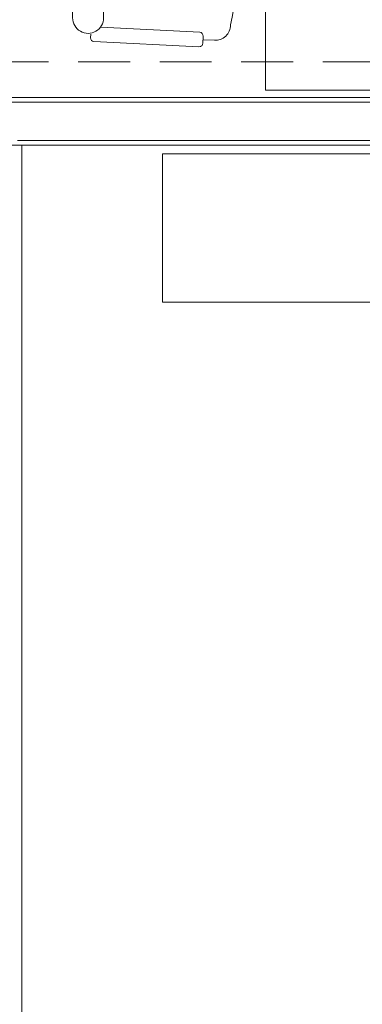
# Model space of a CAD drawing. Header units: millimetres. Extents: x -8931983 to 9630244, y 4 to 18563053.
# Tile 39 of 256: x 349117.91 to 349119.07, y 9281934.6 to 9281937.92. Entities that reach past the tile are written whole.
import ezdxf

# ---------------------------------------------------------------- set-up
doc = ezdxf.new("R2010")
doc.units = ezdxf.units.MM
doc.linetypes.add('DASHED2', pattern=[0.375, 0.25, -0.125])
for name, color, linetype, lineweight in [('0_PROYECCIONES 1', 1, 'DASHED2', 0), ('MOBILIARIOS', 157, 'Continuous', 0), ('MURO', 133, 'Continuous', 15), ('TARRAJEO', 32, 'Continuous', 0)]:
    doc.layers.add(name, color=color, linetype=linetype, lineweight=lineweight)
doc.layers.add('LMOBILIARIO', color=252, linetype='Continuous', lineweight=5, true_color=0x898989)

# ---------------------------------------------------------------- blocks, each defined once
blk = doc.blocks.new('CIRUGIA opc7$0$escritorio consulta')
at = {"layer": 'MOBILIARIOS', "color": 252, "lineweight": 0, "true_color": 0x939598}
for p, q in [((1.01780971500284, -0.060093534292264), (1.01780971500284, -0.0670092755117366)), ((1.01780971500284, -0.060093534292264), (1.072281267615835, -0.060093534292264)), ((1.072281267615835, -0.060093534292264), (1.072281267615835, -0.0673277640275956)), ((0.8893920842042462, -0.1305110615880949), (1.166995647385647, -0.1305110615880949)), ((1.072281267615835, -0.1305110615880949), (1.20069889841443, -0.1305110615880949)), ((0.769877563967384, -0.3545346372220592), (0.7424237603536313, -0.3545346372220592)), ((1.320213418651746, -0.3545346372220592), (1.347667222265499, -0.3545346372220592)), ((0.769209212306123, -0.3652282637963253), (0.7424237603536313, -0.3652282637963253)), ((1.320881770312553, -0.3652282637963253), (1.347667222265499, -0.3652282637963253)), ((0.8156751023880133, -0.4910979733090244), (0.8156751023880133, -0.5155348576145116)), ((1.274415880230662, -0.4910979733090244), (1.274415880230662, -0.5155348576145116)), ((0.8772328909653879, -0.6473616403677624), (0.9107503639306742, -0.5892518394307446)), ((0.8864960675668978, -0.6527045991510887), (0.9230953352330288, -0.5892518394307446)), ((0.8893920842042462, -0.5892518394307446), (1.20069889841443, -0.5892518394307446)), ((1.203594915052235, -0.6527045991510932), (1.166995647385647, -0.5892518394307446)), ((1.212858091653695, -0.6473616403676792), (1.179340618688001, -0.5892518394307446)), ((0.9532784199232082, -0.8291340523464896), (0.5132784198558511, -0.8291340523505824)), ((0.953278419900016, -0.8370825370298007), (0.513278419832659, -0.8370825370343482)), ((0.5408600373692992, -0.9456289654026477), (0.5408600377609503, -0.8556289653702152)), ((0.9188600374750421, -0.8556289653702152), (0.5408600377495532, -0.8556289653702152)), ((0.5588600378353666, -0.9456289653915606), (0.5588600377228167, -0.8556289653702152)), ((0.576860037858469, -0.9456289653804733), (0.5768600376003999, -0.8556289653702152)), ((0.594860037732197, -0.9456289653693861), (0.5948600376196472, -0.8556289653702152)), ((0.6128600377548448, -0.9456289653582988), (0.6128600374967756, -0.8556289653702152)), ((0.6308600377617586, -0.9456289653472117), (0.6308600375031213, -0.8556289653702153)), ((0.6488600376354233, -0.9456289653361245), (0.6488600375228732, -0.8556289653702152)), ((0.6668600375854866, -0.9456289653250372), (0.6668600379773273, -0.8556289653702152)), ((0.6848600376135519, -0.9456289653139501), (0.684860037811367, -0.8556289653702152)), ((0.7028600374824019, -0.945628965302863), (0.7028600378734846, -0.8556289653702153)), ((0.720860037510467, -0.945628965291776), (0.7208600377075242, -0.8556289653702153)), ((0.738860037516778, -0.9456289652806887), (0.738860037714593, -0.8556289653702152)), ((0.7568600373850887, -0.9456289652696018), (0.7568600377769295, -0.8556289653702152)), ((0.7748600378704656, -0.9456289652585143), (0.7748600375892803, -0.8556289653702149)), ((0.7928600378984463, -0.9456289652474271), (0.792860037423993, -0.8556289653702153)), ((0.8108600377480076, -0.94562896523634), (0.8108600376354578, -0.8556289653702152)), ((0.8288600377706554, -0.9456289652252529), (0.8288600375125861, -0.8556289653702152)), ((0.8468600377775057, -0.9456289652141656), (0.8468600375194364, -0.8556289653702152)), ((0.8648600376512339, -0.9456289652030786), (0.8648600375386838, -0.8556289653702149)), ((0.8828600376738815, -0.9456289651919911), (0.8828600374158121, -0.8556289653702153)), ((0.9008600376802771, -0.945628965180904), (0.9008600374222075, -0.8556289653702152)), ((0.9188600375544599, -0.945628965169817), (0.9188600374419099, -0.8556289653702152)), ((0.167118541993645, -0.8916803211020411), (0.1778201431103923, -0.8811695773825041)), ((0.1778201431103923, -0.8811695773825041), (0.4581066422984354, -1.166545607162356)), ((0.9188600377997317, -0.87362896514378), (0.5408600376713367, -0.8736289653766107)), ((0.9188600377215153, -0.8916289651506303), (0.5408600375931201, -0.891628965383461)), ((0.1669913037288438, -0.9058218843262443), (0.4332634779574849, -1.176929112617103)), ((0.9188600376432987, -0.9096289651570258), (0.5408600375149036, -0.9096289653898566)), ((0.918860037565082, -0.9276289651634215), (0.5408600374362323, -0.9276289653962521)), ((0.2060377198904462, -0.9455773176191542), (0.1953361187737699, -0.9560880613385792)), ((0.9188600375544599, -0.945628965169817), (0.5408600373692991, -0.9456289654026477)), ((0.1952088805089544, -0.9702296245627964), (0.3693738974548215, -1.147557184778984)), ((0.2017172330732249, -1.04821171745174), (0.2246372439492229, -1.000192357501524)), ((0.2017172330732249, -1.04821171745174), (0.2915215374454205, -1.13964671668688)), ((0.2915215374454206, -1.13964671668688), (0.3399455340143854, -1.117594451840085)), ((0.3835154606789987, -1.147684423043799), (0.3942170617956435, -1.137173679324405)), ((0.4474050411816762, -1.177056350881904), (0.4581066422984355, -1.166545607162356)), ((0.1699294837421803, -1.710575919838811), (0.1679997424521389, -1.672102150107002)), ((0.6865911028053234, -1.710575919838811), (0.68852084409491, -1.672102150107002)), ((0.9623840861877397, -1.710575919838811), (0.960454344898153, -1.672102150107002)), ((1.479045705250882, -1.710575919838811), (1.480975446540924, -1.672102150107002)), ((0.1638316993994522, -2.078067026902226), (0.1460745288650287, -1.72403749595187)), ((0.1576951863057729, -1.711189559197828), (0.1821637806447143, -1.709962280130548)), ((0.2118164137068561, -2.056622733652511), (0.1950117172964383, -1.721582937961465)), ((0.6447041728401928, -2.056622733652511), (0.6615088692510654, -1.721582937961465)), ((0.698825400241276, -1.711189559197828), (0.6743568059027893, -1.709962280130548)), ((0.6926888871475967, -2.078067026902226), (0.710446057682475, -1.72403749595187)), ((0.9562863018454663, -2.078067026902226), (0.9385291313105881, -1.72403749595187)), ((0.9501497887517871, -1.711189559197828), (0.9746183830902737, -1.709962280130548)), ((1.00427101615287, -2.056622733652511), (0.9874663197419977, -1.721582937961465)), ((1.437158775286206, -2.056622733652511), (1.453963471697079, -1.721582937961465)), ((1.49128000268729, -1.711189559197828), (1.466811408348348, -1.709962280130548)), ((1.48514348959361, -2.078067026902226), (1.502900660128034, -1.72403749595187)), ((0.2437357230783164, -2.04587911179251), (0.6127848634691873, -2.045878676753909)), ((1.405239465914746, -2.04587911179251), (1.036190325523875, -2.045878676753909)), ((0.1766796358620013, -2.08968768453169), (0.1889139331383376, -2.089074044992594)), ((0.6798409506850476, -2.08968768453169), (0.6656053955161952, -2.088973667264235)), ((0.9691342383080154, -2.08968768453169), (0.9833697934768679, -2.088973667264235)), ((1.472295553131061, -2.08968768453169), (1.460061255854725, -2.089074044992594)), ((0.2437357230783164, -2.1500002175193), (0.6127848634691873, -2.149999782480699)), ((1.405239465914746, -2.1500002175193), (1.036190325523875, -2.149999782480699))]:
    blk.add_line(p, q, dxfattribs=at)
for points in [[(0, 0), (0, -0.599999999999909), (0.599999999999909, -0.599999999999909), (0.599999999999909, 0)], [(0.2222221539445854, -0.1222549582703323), (0.0622221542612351, -0.1222549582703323), (0.0622221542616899, -0.4822549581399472), (0.2222221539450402, -0.4822549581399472)], [(1.14494613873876, -0.8607524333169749), (1.311228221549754, -0.9296746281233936), (1.18869987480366, -1.225287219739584), (1.022417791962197, -1.156365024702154)], [(1.042018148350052, -1.148251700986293), (1.180586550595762, -1.205686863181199), (1.291627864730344, -0.9377879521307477), (1.153059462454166, -0.8803527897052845)], [(1.276985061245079, -1.051874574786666), (1.455918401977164, -1.032307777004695), (1.490703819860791, -1.35041149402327), (1.311770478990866, -1.369978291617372)], [(1.325051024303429, -1.353436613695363), (1.474162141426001, -1.33713094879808), (1.442637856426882, -1.048849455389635), (1.29352673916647, -1.065155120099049)]]:
    blk.add_lwpolyline(points, close=True, dxfattribs=at)
for points in [[(0.8331363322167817, -0.0859887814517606, 0.6670913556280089), (0.8428064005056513, -0.1350466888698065, -0.0889215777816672), (1.252361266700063, -0.1350466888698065, 0.5275885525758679), (1.253227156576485, -0.0877710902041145, 0.0954774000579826)], [(0.8438675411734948, -0.1726462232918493, 0.2817931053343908), (0.7814333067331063, -0.1696427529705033), (0.7619636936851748, -0.4811565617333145, 0.4180154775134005), (0.8243419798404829, -0.4850552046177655)], [(1.246223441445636, -0.1726462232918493, -0.2817931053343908), (1.308657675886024, -0.1696427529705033), (1.328127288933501, -0.4811565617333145, -0.4180154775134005), (1.265749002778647, -0.4850552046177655)], [(-1.00044e-11, -0.599999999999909), (-2.45564e-11, -1.5), (1.424999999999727, -1.5, 1), (1.424999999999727, -0.75), (0.6999999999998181, -0.75, -0.4142135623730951), (0.599999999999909, -0.6499999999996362), (0.599999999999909, -0.599999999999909)]]:
    blk.add_lwpolyline(points, format="xyb", close=True, dxfattribs=at)
for points in [[(0.2222221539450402, -0.1782549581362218), (0.3422221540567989, -0.1782549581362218), (0.3422221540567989, -0.4262549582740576), (0.2222221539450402, -0.4262549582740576)], [(0.2222221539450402, -0.4102549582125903), (0.3582221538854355, -0.4102549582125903), (0.3582221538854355, -0.1942549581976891), (0.2222221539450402, -0.1942549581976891)], [(0.5061942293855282, -0.8362182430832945), (0.5061942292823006, -0.9647940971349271), (0.9603626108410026, -0.9647940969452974), (0.9603626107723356, -0.8362182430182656)], [(0.5061942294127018, -0.9647940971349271), (0.5061942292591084, -0.9727425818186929), (0.9603626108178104, -0.9727425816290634), (0.9603626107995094, -0.9647940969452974)]]:
    blk.add_lwpolyline(points, dxfattribs=at)
for centre, radius, start, end in [((0.8893920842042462, -0.2042280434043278), 0.0737169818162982, 90, 147.6008417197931), ((1.20069889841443, -0.2042280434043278), 0.0737169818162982, 32.39915827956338, 90), ((0.7424237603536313, -0.3598814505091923), 0.005346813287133, 90, 270), ((0.7790494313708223, -0.3598814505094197), 0.0181791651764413, 117.8828040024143, 162.895364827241), ((1.311041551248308, -0.3598814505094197), 0.0181791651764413, 17.10463517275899, 62.11719599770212), ((1.347667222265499, -0.3598814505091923), 0.005346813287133, 270, 90), ((0.7790494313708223, -0.3598814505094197), 0.0181791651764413, 197.104635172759, 234.9645272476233), ((1.311041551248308, -0.3598814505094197), 0.0181791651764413, 305.0354727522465, 342.8953648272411), ((0.8893920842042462, -0.5155348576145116), 0.0737169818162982, 180, 270), ((1.20069889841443, -0.5155348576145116), 0.0737169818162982, 270, 0), ((0.9093139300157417, -0.6024435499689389), 0.018312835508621, 133.9163470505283, 223.0478621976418), ((0.9093139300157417, -0.6024435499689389), 0.018312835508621, 256.9998262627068, 43.04786219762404), ((1.180777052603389, -0.6024435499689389), 0.018312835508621, 136.9521378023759, 283.0001737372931), ((1.180777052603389, -0.6024435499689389), 0.018312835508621, 316.9521378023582, 46.08365294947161), ((0.881864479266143, -0.6500331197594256), 0.0053468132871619, 150.0238442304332, 330.0238442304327), ((1.208226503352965, -0.6500331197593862), 0.0053468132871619, 209.9761557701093, 29.97615577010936), ((0.5132784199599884, -0.8362182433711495), 0.0070841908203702, 90.00000002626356, 180.000000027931), ((0.9532784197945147, -0.8362182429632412), 0.0070841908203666, 2.79310714e-08, 90.00000002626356), ((0.5132784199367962, -0.8441667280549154), 0.0070841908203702, 90.00000002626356, 180.000000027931), ((0.9532784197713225, -0.844166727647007), 0.0070841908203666, 2.79310714e-08, 90.00000002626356), ((0.1741257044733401, -0.8988147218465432), 0.01, 134.4844969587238, 224.4844969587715), ((0.2023432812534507, -0.9632224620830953), 0.01, 134.4844969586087, 224.4844969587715), ((0.3765082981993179, -1.140550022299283), 0.01, 224.4844969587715, 314.4844969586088), ((0.4403978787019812, -1.169921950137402), 0.01, 224.4844969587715, 314.4844969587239), ((0.2199955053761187, -1.669494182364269), 0.052061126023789, 90.2688339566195, 182.8713961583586), ((0.4282602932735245, -2.612968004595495), 1.01713554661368, 78.1707154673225, 101.8292845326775), ((0.6365250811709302, -1.669494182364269), 0.052061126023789, 357.1286038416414, 89.73116604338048), ((1.012450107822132, -1.669494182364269), 0.052061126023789, 90.2688339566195, 182.8713961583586), ((1.220714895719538, -2.612968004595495), 1.01713554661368, 78.1707154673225, 101.8292845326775), ((1.428979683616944, -1.669494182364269), 0.052061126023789, 357.1286038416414, 89.73116604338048), ((0.1583088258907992, -1.723423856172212), 0.0122496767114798, 92.87139615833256, 182.8713961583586), ((0.1827774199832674, -1.722196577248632), 0.0122496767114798, 2.871396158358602, 92.87139615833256), ((0.6737431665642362, -1.722196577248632), 0.0122496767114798, 87.12860384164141, 177.1286038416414), ((0.6982117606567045, -1.723423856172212), 0.0122496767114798, 357.1286038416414, 87.12860384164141), ((0.9507634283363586, -1.723423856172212), 0.0122496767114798, 92.87139615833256, 182.8713961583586), ((0.9752320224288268, -1.722196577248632), 0.0122496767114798, 2.871396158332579, 92.87139615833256), ((1.46619776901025, -1.722196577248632), 0.0122496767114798, 87.12860384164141, 177.1286038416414), ((1.490666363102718, -1.723423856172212), 0.0122496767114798, 357.1286038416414, 87.12860384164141), ((0.2434914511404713, -2.097939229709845), 0.052061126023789, 89.73116596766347, 270.2688339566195), ((0.6130291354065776, -2.097939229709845), 0.052061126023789, 269.7311660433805, 90.26883403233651), ((1.035946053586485, -2.097939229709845), 0.052061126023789, 89.73116596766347, 270.2688339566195), ((1.405483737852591, -2.097939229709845), 0.052061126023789, 269.7311660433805, 90.26883403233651), ((0.1760659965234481, -2.077453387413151), 0.0122496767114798, 182.8713961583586, 272.8713961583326), ((0.6804545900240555, -2.077453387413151), 0.0122496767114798, 267.1286038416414, 357.1286038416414), ((0.9685205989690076, -2.077453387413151), 0.0122496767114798, 182.8713961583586, 272.8713961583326), ((1.472909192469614, -2.077453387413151), 0.0122496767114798, 267.1286038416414, 357.1286038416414)]:
    blk.add_arc(centre, radius, start, end, dxfattribs=at)
blk = doc.blocks.new('ADMIII PLATA GG')
at = {"layer": '0_PROYECCIONES 1', "ltscale": 0.7, "elevation": -3.30374e-10}
blk.add_lwpolyline([(-0.2650000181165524, -11.26499999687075), (-0.2650000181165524, -10.98499999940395), (-17.53499858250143, -10.98499999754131), (-17.53499858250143, -11.26499999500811)], close=True, dxfattribs=at)
at = {"layer": 'LMOBILIARIO', "lineweight": 0}
blk.add_lwpolyline([(-3.18120874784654, -11.79455404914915), (-0.6762087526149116, -11.79455404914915), (-0.6762087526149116, -11.29455404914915), (-3.18120874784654, -11.29455404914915)], close=True, dxfattribs=at)
at = {"layer": 'MURO'}
for p, q in [((-6.610000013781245, -11.11999999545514, -2.5122517e-09), (-0.540000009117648, -11.11999999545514)), ((-3.669999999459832, -11.24999999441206, 20.54863761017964), (-0.5400000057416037, -11.24999999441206))]:
    blk.add_line(p, q, dxfattribs=at)
at = {"layer": 'TARRAJEO'}
for p, q in [((-6.86000001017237, -11.1049999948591, -2.5122517e-09), (-0.2650000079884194, -11.1049999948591)), ((-3.655000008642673, -11.26499999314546, -1.2913622e-09), (-0.2650000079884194, -11.26499999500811)), ((-3.655000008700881, -11.26499999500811), (-3.655000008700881, -16.81499999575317))]:
    blk.add_line(p, q, dxfattribs=at)
at = {"layer": 'MOBILIARIOS', "xscale": -1, "rotation": 270.0012473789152}
blk.add_blockref('CIRUGIA opc7$0$escritorio consulta', (-1.333802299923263, -11.0799755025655, -705.4664041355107), dxfattribs=at)

msp = doc.modelspace()

# ---------------------------------------------------------------- block references
at = {"lineweight": 5}
msp.add_blockref('ADMIII PLATA GG', (349121.5748144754, 9281948.759441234), dxfattribs=at)

doc.saveas('drawing.dxf')
